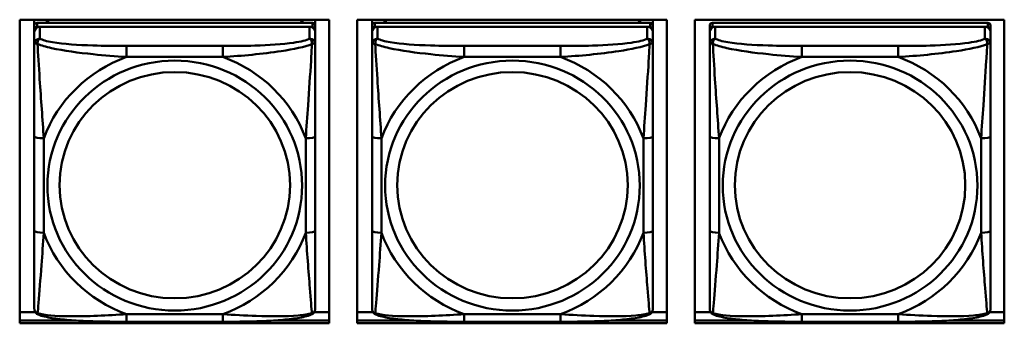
# Model space of a CAD drawing. Header units: inches. Extents: x 0.8 to 75.7, y -7.8 to 49.3.
# Tile 58 of 256: x 41.7 to 43.8, y 7.1 to 7.7. Entities that reach past the tile are written whole.
import ezdxf

# ---------------------------------------------------------------- set-up
doc = ezdxf.new("R2010")
doc.units = ezdxf.units.IN
doc.header["$MEASUREMENT"] = 0
doc.layers.add('Visible Edges(ROSSANSI)', color=7, linetype='Continuous', lineweight=50)
doc.layers.add('Visible Tangent Edges(ROSSANSI)', color=7, linetype='Continuous', lineweight=50)

msp = doc.modelspace()

# ---------------------------------------------------------------- linework, layer by layer
at = {"layer": 'Visible Edges(ROSSANSI)'}
for p, q in [((41.7414, 7.072), (41.7414, 7.7107)), ((41.7414, 7.7107), (42.392, 7.7107)), ((41.7722, 7.6983), (41.7722, 7.7107)), ((42.3569, 7.7041), (41.7781, 7.7041)), ((41.7988, 7.7041), (41.7988, 7.7107)), ((41.8026, 7.7041), (41.7992, 7.7107)), ((42.3357, 7.7107), (42.3324, 7.7041)), ((42.3362, 7.7107), (42.3362, 7.7041)), ((42.3628, 7.7107), (42.3628, 7.6983)), ((42.392, 7.7107), (42.392, 7.072)), ((42.4514, 7.072), (42.4514, 7.7107)), ((42.4514, 7.7107), (43.102, 7.7107)), ((42.4823, 7.6983), (42.4823, 7.7107)), ((43.0669, 7.7041), (42.4882, 7.7041)), ((42.5089, 7.7041), (42.5089, 7.7107)), ((42.5126, 7.7041), (42.5093, 7.7107)), ((43.0458, 7.7107), (43.0425, 7.7041)), ((43.0463, 7.7107), (43.0463, 7.7041)), ((43.0728, 7.7107), (43.0728, 7.6983)), ((43.102, 7.7107), (43.102, 7.072)), ((43.1614, 7.072), (43.1614, 7.7107)), ((43.1614, 7.7107), (43.812, 7.7107)), ((43.777, 7.7041), (43.1983, 7.7041)), ((43.812, 7.7107), (43.812, 7.072)), ((41.7722, 7.6983), (41.7722, 7.6901)), ((41.7722, 7.6843), (41.7722, 7.6901)), ((41.7722, 7.6843), (41.7722, 7.6594)), ((41.7781, 7.6959), (42.3569, 7.6959)), ((42.351, 7.6959), (41.784, 7.6959)), ((42.3628, 7.6901), (42.3628, 7.6983)), ((42.3628, 7.6901), (42.3628, 7.6843)), ((42.3628, 7.6594), (42.3628, 7.6843)), ((42.4823, 7.6983), (42.4823, 7.6901)), ((42.4823, 7.6843), (42.4823, 7.6901)), ((42.4823, 7.6843), (42.4823, 7.6594)), ((42.4882, 7.6959), (43.0669, 7.6959)), ((43.061, 7.6959), (42.4941, 7.6959)), ((43.0728, 7.6901), (43.0728, 7.6983)), ((43.0728, 7.6901), (43.0728, 7.6843)), ((43.0728, 7.6594), (43.0728, 7.6843)), ((43.1924, 7.6983), (43.1924, 7.6901)), ((43.1924, 7.6843), (43.1924, 7.6901)), ((43.1924, 7.6843), (43.1924, 7.6594)), ((43.1983, 7.6959), (43.777, 7.6959)), ((43.7711, 7.6959), (43.2042, 7.6959)), ((43.7829, 7.6901), (43.7829, 7.6983)), ((43.7829, 7.6901), (43.7829, 7.6843)), ((43.7829, 7.6594), (43.7829, 7.6843)), ((41.7722, 7.4649), (41.7722, 7.2663)), ((42.3628, 7.2663), (42.3628, 7.4649)), ((42.4823, 7.4649), (42.4823, 7.2663)), ((43.0728, 7.2663), (43.0728, 7.4649)), ((43.1924, 7.4649), (43.1924, 7.2663)), ((43.7829, 7.2663), (43.7829, 7.4649)), ((41.7414, 7.0958), (41.7741, 7.0958)), ((42.3609, 7.0958), (42.392, 7.0958)), ((42.4514, 7.0958), (42.4842, 7.0958)), ((43.071, 7.0958), (43.102, 7.0958)), ((43.1614, 7.0958), (43.1942, 7.0958)), ((43.781, 7.0958), (43.812, 7.0958)), ((41.7414, 7.0781), (41.8561, 7.0781)), ((41.8561, 7.0781), (41.7414, 7.0781)), ((42.392, 7.072), (41.7414, 7.072)), ((42.1686, 7.0753), (41.9663, 7.0753)), ((42.2788, 7.0781), (42.392, 7.0781)), ((42.392, 7.0781), (42.2788, 7.0781)), ((42.4514, 7.0781), (42.5662, 7.0781)), ((42.5662, 7.0781), (42.4514, 7.0781)), ((43.102, 7.072), (42.4514, 7.072)), ((42.8787, 7.0753), (42.6764, 7.0753)), ((42.9889, 7.0781), (43.102, 7.0781)), ((43.102, 7.0781), (42.9889, 7.0781)), ((43.1614, 7.0781), (43.2763, 7.0781)), ((43.2763, 7.0781), (43.1614, 7.0781)), ((43.812, 7.072), (43.1614, 7.072)), ((43.5888, 7.0753), (43.3865, 7.0753)), ((43.699, 7.0781), (43.812, 7.0781)), ((43.812, 7.0781), (43.699, 7.0781))]:
    msp.add_line(p, q, dxfattribs=at)
for centre, major_axis, start_param, end_param in [((41.7781, 7.6983), (-0.00591, 0), 4.712389, 6.283185), ((42.3569, 7.6983), (0.00591, 0), 0, 1.570796), ((42.4882, 7.6983), (-0.00591, 0), 4.712389, 6.283185), ((43.0669, 7.6983), (0.00591, 0), 0, 1.570796), ((43.1983, 7.6983), (-0.00591, 0), 4.712389, 6.283185), ((43.777, 7.6983), (0.00591, 0), 0, 1.570796), ((41.784, 7.6843), (-0.0118, 0), 4.712389, 6.283185), ((41.7781, 7.6901), (-0.00591, 0), 4.712389, 6.283185), ((42.351, 7.6843), (0.0118, 0), 0, 1.570796), ((42.3569, 7.6901), (0.00591, 0), 0, 1.570796), ((42.4941, 7.6843), (-0.0118, 0), 4.712389, 6.283185), ((42.4882, 7.6901), (-0.00591, 0), 4.712389, 6.283185), ((43.061, 7.6843), (0.0118, 0), 0, 1.570796), ((43.0669, 7.6901), (0.00591, 0), 0, 1.570796), ((43.2042, 7.6843), (-0.0118, 0), 4.712389, 6.283185), ((43.1983, 7.6901), (-0.00591, 0), 4.712389, 6.283185), ((43.7711, 7.6843), (0.0118, 0), 0, 1.570796), ((43.777, 7.6901), (0.00591, 0), 0, 1.570796)]:
    msp.add_ellipse(centre, major_axis=major_axis, ratio=0.981793, start_param=start_param, end_param=end_param, dxfattribs=at)
for points, knots in [([(41.7722, 7.6594), (41.7722, 7.6503), (41.7722, 7.635), (41.7722, 7.6178), (41.7722, 7.5914), (41.7722, 7.5611), (41.7722, 7.5317), (41.7722, 7.5093), (41.7722, 7.4869), (41.7722, 7.4649)], [-0.7968224, -0.7968224, -0.7968224, -0.7968224, -0.6514613, -0.6514613, -0.6514613, -0.427691, -0.427691, -0.427691, -0.2569517, -0.2569517, -0.2569517, -0.2569517]), ([(42.3628, 7.4649), (42.3628, 7.4881), (42.3628, 7.5118), (42.3628, 7.5355), (42.3628, 7.5666), (42.3628, 7.5989), (42.3628, 7.6257), (42.3628, 7.6396), (42.3628, 7.6516), (42.3628, 7.6594)], [0.2569537, 0.2569537, 0.2569537, 0.2569537, 0.4371919, 0.4371919, 0.4371919, 0.6739428, 0.6739428, 0.6739428, 0.7963818, 0.7963818, 0.7963818, 0.7963818]), ([(42.4823, 7.6594), (42.4823, 7.6503), (42.4823, 7.635), (42.4823, 7.6178), (42.4823, 7.5914), (42.4823, 7.5611), (42.4823, 7.5317), (42.4823, 7.5093), (42.4823, 7.4869), (42.4823, 7.4649)], [-0.7968224, -0.7968224, -0.7968224, -0.7968224, -0.6514613, -0.6514613, -0.6514613, -0.427691, -0.427691, -0.427691, -0.2569517, -0.2569517, -0.2569517, -0.2569517]), ([(43.0728, 7.4649), (43.0728, 7.4881), (43.0728, 7.5118), (43.0728, 7.5355), (43.0728, 7.5666), (43.0728, 7.5989), (43.0728, 7.6257), (43.0728, 7.6396), (43.0728, 7.6516), (43.0728, 7.6594)], [0.2569537, 0.2569537, 0.2569537, 0.2569537, 0.4371919, 0.4371919, 0.4371919, 0.6739428, 0.6739428, 0.6739428, 0.7963818, 0.7963818, 0.7963818, 0.7963818]), ([(43.1924, 7.6594), (43.1924, 7.6503), (43.1924, 7.635), (43.1924, 7.6178), (43.1924, 7.5914), (43.1924, 7.5611), (43.1924, 7.5317), (43.1924, 7.5093), (43.1924, 7.4869), (43.1924, 7.4649)], [-0.7968224, -0.7968224, -0.7968224, -0.7968224, -0.6514613, -0.6514613, -0.6514613, -0.427691, -0.427691, -0.427691, -0.2569517, -0.2569517, -0.2569517, -0.2569517]), ([(43.7829, 7.4649), (43.7829, 7.4881), (43.7829, 7.5118), (43.7829, 7.5355), (43.7829, 7.5666), (43.7829, 7.5989), (43.7829, 7.6257), (43.7829, 7.6396), (43.7829, 7.6516), (43.7829, 7.6594)], [0.2569537, 0.2569537, 0.2569537, 0.2569537, 0.4371919, 0.4371919, 0.4371919, 0.6739428, 0.6739428, 0.6739428, 0.7963818, 0.7963818, 0.7963818, 0.7963818]), ([(41.7722, 7.2663), (41.7722, 7.243), (41.7722, 7.2197), (41.7722, 7.1975), (41.7722, 7.1683), (41.7722, 7.14), (41.7722, 7.1212), (41.7722, 7.1114), (41.7722, 7.1046), (41.7722, 7.1027)], [0.2569537, 0.2569537, 0.2569537, 0.2569537, 0.4371919, 0.4371919, 0.4371919, 0.6739428, 0.6739428, 0.6739428, 0.7963818, 0.7963818, 0.7963818, 0.7963818]), ([(42.3628, 7.1027), (42.3628, 7.1049), (42.3628, 7.1142), (42.3628, 7.1269), (42.3628, 7.1465), (42.3628, 7.1734), (42.3628, 7.2011), (42.3628, 7.2222), (42.3628, 7.2443), (42.3628, 7.2663)], [-0.7968224, -0.7968224, -0.7968224, -0.7968224, -0.6514613, -0.6514613, -0.6514613, -0.427691, -0.427691, -0.427691, -0.2569517, -0.2569517, -0.2569517, -0.2569517]), ([(42.4823, 7.2663), (42.4823, 7.243), (42.4823, 7.2197), (42.4823, 7.1975), (42.4823, 7.1683), (42.4823, 7.14), (42.4823, 7.1212), (42.4823, 7.1114), (42.4823, 7.1046), (42.4823, 7.1027)], [0.2569537, 0.2569537, 0.2569537, 0.2569537, 0.4371919, 0.4371919, 0.4371919, 0.6739428, 0.6739428, 0.6739428, 0.7963818, 0.7963818, 0.7963818, 0.7963818]), ([(43.0728, 7.1027), (43.0728, 7.1049), (43.0728, 7.1142), (43.0728, 7.1269), (43.0728, 7.1465), (43.0728, 7.1734), (43.0728, 7.2011), (43.0728, 7.2222), (43.0728, 7.2443), (43.0728, 7.2663)], [-0.7968224, -0.7968224, -0.7968224, -0.7968224, -0.6514613, -0.6514613, -0.6514613, -0.427691, -0.427691, -0.427691, -0.2569517, -0.2569517, -0.2569517, -0.2569517]), ([(43.1924, 7.2663), (43.1924, 7.243), (43.1924, 7.2197), (43.1924, 7.1975), (43.1924, 7.1683), (43.1924, 7.14), (43.1924, 7.1212), (43.1924, 7.1114), (43.1924, 7.1046), (43.1924, 7.1027)], [0.2569537, 0.2569537, 0.2569537, 0.2569537, 0.4371919, 0.4371919, 0.4371919, 0.6739428, 0.6739428, 0.6739428, 0.7963818, 0.7963818, 0.7963818, 0.7963818]), ([(43.7829, 7.1027), (43.7829, 7.1049), (43.7829, 7.1142), (43.7829, 7.1269), (43.7829, 7.1465), (43.7829, 7.1734), (43.7829, 7.2011), (43.7829, 7.2222), (43.7829, 7.2443), (43.7829, 7.2663)], [-0.7968224, -0.7968224, -0.7968224, -0.7968224, -0.6514613, -0.6514613, -0.6514613, -0.427691, -0.427691, -0.427691, -0.2569517, -0.2569517, -0.2569517, -0.2569517]), ([(41.7803, 7.0904), (41.7792, 7.0909), (41.7781, 7.0915), (41.7761, 7.0931), (41.7753, 7.094), (41.7739, 7.096), (41.7734, 7.097), (41.7727, 7.0989), (41.7725, 7.0997), (41.7723, 7.1014), (41.7722, 7.1021), (41.7722, 7.1027)], [0.02510739, 0.02510739, 0.02510739, 0.02510739, 0.03073999, 0.03073999, 0.03637259, 0.03637259, 0.0420052, 0.0420052, 0.0476378, 0.0476378, 0.0532704, 0.0532704, 0.0532704, 0.0532704]), ([(42.3547, 7.0904), (42.3558, 7.0909), (42.3569, 7.0915), (42.3588, 7.0931), (42.3597, 7.094), (42.3611, 7.096), (42.3616, 7.097), (42.3623, 7.0989), (42.3625, 7.0997), (42.3627, 7.1014), (42.3628, 7.1021), (42.3628, 7.1027)], [0.02510739, 0.02510739, 0.02510739, 0.02510739, 0.03073999, 0.03073999, 0.03637259, 0.03637259, 0.0420052, 0.0420052, 0.0476378, 0.0476378, 0.0532704, 0.0532704, 0.0532704, 0.0532704]), ([(42.4903, 7.0904), (42.4893, 7.0909), (42.4882, 7.0915), (42.4862, 7.0931), (42.4853, 7.094), (42.484, 7.096), (42.4835, 7.097), (42.4828, 7.0989), (42.4826, 7.0997), (42.4823, 7.1014), (42.4823, 7.1021), (42.4823, 7.1027)], [0.02510739, 0.02510739, 0.02510739, 0.02510739, 0.03073999, 0.03073999, 0.03637259, 0.03637259, 0.0420052, 0.0420052, 0.0476378, 0.0476378, 0.0532704, 0.0532704, 0.0532704, 0.0532704]), ([(43.0648, 7.0904), (43.0659, 7.0909), (43.0669, 7.0915), (43.0689, 7.0931), (43.0698, 7.094), (43.0711, 7.096), (43.0716, 7.097), (43.0723, 7.0989), (43.0725, 7.0997), (43.0728, 7.1014), (43.0728, 7.1021), (43.0728, 7.1027)], [0.02510739, 0.02510739, 0.02510739, 0.02510739, 0.03073999, 0.03073999, 0.03637259, 0.03637259, 0.0420052, 0.0420052, 0.0476378, 0.0476378, 0.0532704, 0.0532704, 0.0532704, 0.0532704]), ([(43.2004, 7.0904), (43.1993, 7.0909), (43.1982, 7.0915), (43.1963, 7.0931), (43.1954, 7.094), (43.1941, 7.096), (43.1936, 7.097), (43.1929, 7.0989), (43.1926, 7.0997), (43.1924, 7.1014), (43.1924, 7.1021), (43.1924, 7.1027)], [0.02510739, 0.02510739, 0.02510739, 0.02510739, 0.03073999, 0.03073999, 0.03637259, 0.03637259, 0.0420052, 0.0420052, 0.0476378, 0.0476378, 0.0532704, 0.0532704, 0.0532704, 0.0532704]), ([(43.7749, 7.0904), (43.7759, 7.0909), (43.777, 7.0915), (43.779, 7.0931), (43.7798, 7.094), (43.7812, 7.096), (43.7817, 7.097), (43.7824, 7.0989), (43.7826, 7.0997), (43.7829, 7.1014), (43.7829, 7.1021), (43.7829, 7.1027)], [0.02510739, 0.02510739, 0.02510739, 0.02510739, 0.03073999, 0.03073999, 0.03637259, 0.03637259, 0.0420052, 0.0420052, 0.0476378, 0.0476378, 0.0532704, 0.0532704, 0.0532704, 0.0532704]), ([(41.9663, 7.0753), (41.9528, 7.0753), (41.9392, 7.0754), (41.9119, 7.0758), (41.8983, 7.0761), (41.8714, 7.0771), (41.8581, 7.0779), (41.8324, 7.08), (41.8203, 7.0813), (41.7982, 7.085), (41.7887, 7.087), (41.7803, 7.0904)], [0.2569517, 0.2569517, 0.2569517, 0.2569517, 0.3597049, 0.3597049, 0.4624581, 0.4624581, 0.5652112, 0.5652112, 0.6679644, 0.6679644, 0.7707176, 0.7707176, 0.7707176, 0.7707176]), ([(42.3547, 7.0904), (42.3463, 7.087), (42.3368, 7.0849), (42.3147, 7.0813), (42.3026, 7.08), (42.2769, 7.0779), (42.2636, 7.0771), (42.2367, 7.0761), (42.2231, 7.0758), (42.1959, 7.0754), (42.1822, 7.0753), (42.1686, 7.0753)], [-0.7703505, -0.7703505, -0.7703505, -0.7703505, -0.6676711, -0.6676711, -0.5649918, -0.5649918, -0.4623124, -0.4623124, -0.3596331, -0.3596331, -0.2569537, -0.2569537, -0.2569537, -0.2569537]), ([(42.6764, 7.0753), (42.6629, 7.0753), (42.6492, 7.0754), (42.6219, 7.0758), (42.6083, 7.0761), (42.5815, 7.0771), (42.5682, 7.0779), (42.5425, 7.08), (42.5303, 7.0813), (42.5082, 7.085), (42.4988, 7.087), (42.4903, 7.0904)], [0.2569517, 0.2569517, 0.2569517, 0.2569517, 0.3597049, 0.3597049, 0.4624581, 0.4624581, 0.5652112, 0.5652112, 0.6679644, 0.6679644, 0.7707176, 0.7707176, 0.7707176, 0.7707176]), ([(43.0648, 7.0904), (43.0564, 7.087), (43.0469, 7.0849), (43.0248, 7.0813), (43.0126, 7.08), (42.9869, 7.0779), (42.9736, 7.0771), (42.9468, 7.0761), (42.9332, 7.0758), (42.9059, 7.0754), (42.8922, 7.0753), (42.8787, 7.0753)], [-0.7703505, -0.7703505, -0.7703505, -0.7703505, -0.6676711, -0.6676711, -0.5649918, -0.5649918, -0.4623124, -0.4623124, -0.3596331, -0.3596331, -0.2569537, -0.2569537, -0.2569537, -0.2569537]), ([(43.3865, 7.0753), (43.3729, 7.0753), (43.3593, 7.0754), (43.332, 7.0758), (43.3184, 7.0761), (43.2916, 7.0771), (43.2782, 7.0779), (43.2526, 7.08), (43.2404, 7.0813), (43.2183, 7.085), (43.2088, 7.087), (43.2004, 7.0904)], [0.2569517, 0.2569517, 0.2569517, 0.2569517, 0.3597049, 0.3597049, 0.4624581, 0.4624581, 0.5652112, 0.5652112, 0.6679644, 0.6679644, 0.7707176, 0.7707176, 0.7707176, 0.7707176]), ([(43.7749, 7.0904), (43.7664, 7.087), (43.7569, 7.0849), (43.7349, 7.0813), (43.7227, 7.08), (43.697, 7.0779), (43.6837, 7.0771), (43.6569, 7.0761), (43.6433, 7.0758), (43.616, 7.0754), (43.6023, 7.0753), (43.5888, 7.0753)], [-0.7703505, -0.7703505, -0.7703505, -0.7703505, -0.6676711, -0.6676711, -0.5649918, -0.5649918, -0.4623124, -0.4623124, -0.3596331, -0.3596331, -0.2569537, -0.2569537, -0.2569537, -0.2569537])]:
    msp.add_open_spline(points, degree=3, knots=knots, dxfattribs=at)
at = {"layer": 'Visible Tangent Edges(ROSSANSI)'}
for p, q in [((41.7781, 7.6959), (41.7781, 7.7041)), ((42.3569, 7.7041), (42.3569, 7.6959)), ((42.4882, 7.6959), (42.4882, 7.7041)), ((43.0669, 7.7041), (43.0669, 7.6959)), ((43.1983, 7.6959), (43.1983, 7.7041)), ((43.777, 7.7041), (43.777, 7.6959)), ((41.784, 7.6709), (41.784, 7.6959)), ((42.351, 7.6959), (42.351, 7.6709)), ((42.4941, 7.6709), (42.4941, 7.6959)), ((43.061, 7.6959), (43.061, 7.6709)), ((43.2042, 7.6709), (43.2042, 7.6959)), ((43.7711, 7.6959), (43.7711, 7.6709)), ((41.9663, 7.6555), (41.9663, 7.6324)), ((42.1686, 7.6555), (41.9663, 7.6555)), ((42.1686, 7.6555), (42.1686, 7.6324)), ((42.6764, 7.6555), (42.6764, 7.6324)), ((42.8787, 7.6555), (42.6764, 7.6555)), ((42.8787, 7.6555), (42.8787, 7.6324)), ((43.3865, 7.6555), (43.3865, 7.6324)), ((43.5888, 7.6555), (43.3865, 7.6555)), ((43.5888, 7.6555), (43.5888, 7.6324)), ((41.9663, 7.6324), (42.1686, 7.6324)), ((42.6764, 7.6324), (42.8787, 7.6324)), ((43.3865, 7.6324), (43.5888, 7.6324)), ((41.7919, 7.2625), (41.7919, 7.4612)), ((42.3431, 7.4612), (42.3431, 7.2625)), ((42.502, 7.2625), (42.502, 7.4612)), ((43.0532, 7.4612), (43.0532, 7.2625)), ((43.212, 7.2625), (43.212, 7.4612)), ((43.7632, 7.4612), (43.7632, 7.2625)), ((42.1686, 7.0913), (41.9663, 7.0913)), ((41.9663, 7.0753), (41.9663, 7.0913)), ((42.1686, 7.0753), (42.1686, 7.0913)), ((42.8787, 7.0913), (42.6764, 7.0913)), ((42.6764, 7.0753), (42.6764, 7.0913)), ((42.8787, 7.0753), (42.8787, 7.0913)), ((43.5888, 7.0913), (43.3865, 7.0913)), ((43.3865, 7.0753), (43.3865, 7.0913)), ((43.5888, 7.0753), (43.5888, 7.0913))]:
    msp.add_line(p, q, dxfattribs=at)
for centre, major_axis, ratio, start_param, end_param in [((41.784, 7.6594), (-0.0118, 0), 0.981793, 4.712389, 6.283185), ((42.351, 7.6594), (0.0118, 0), 0.981793, 0, 1.570796), ((42.4941, 7.6594), (-0.0118, 0), 0.981793, 4.712389, 6.283185), ((43.061, 7.6594), (0.0118, 0), 0.981793, 0, 1.570796), ((43.2042, 7.6594), (-0.0118, 0), 0.981793, 4.712389, 6.283185), ((43.7711, 7.6594), (0.0118, 0), 0.981793, 0, 1.570796), ((42.0675, 7.3618), (-0.2936, 0), 0.981793, 5.064156, 5.931419), ((42.0675, 7.3618), (0.2936, 0), 0.981793, 0.351767, 1.21903), ((42.7776, 7.3618), (-0.2936, 0), 0.981793, 5.064156, 5.931419), ((42.7776, 7.3618), (0.2936, 0), 0.981793, 0.351767, 1.21903), ((43.4876, 7.3618), (-0.2936, 0), 0.981793, 5.064156, 5.931419), ((43.4876, 7.3618), (0.2936, 0), 0.981793, 0.351767, 1.21903), ((41.7919, 7.4649), (-0.0197, 0), 0.189952, 0, 1.570796), ((42.3431, 7.4649), (0.0197, 0), 0.189952, 4.712389, 6.283185), ((42.502, 7.4649), (-0.0197, 0), 0.189952, 0, 1.570796), ((43.0532, 7.4649), (0.0197, 0), 0.189952, 4.712389, 6.283185), ((43.212, 7.4649), (-0.0197, 0), 0.189952, 0, 1.570796), ((43.7632, 7.4649), (0.0197, 0), 0.189952, 4.712389, 6.283185), ((41.7919, 7.2663), (-0.0197, 0), 0.189952, 0, 1.570796), ((42.0675, 7.3618), (-0.2936, 0), 0.981793, 0.351767, 1.21903), ((42.0675, 7.3618), (0.2936, 0), 0.981793, 5.064156, 5.931419), ((42.3431, 7.2663), (0.0197, 0), 0.189952, 4.712389, 6.283185), ((42.502, 7.2663), (-0.0197, 0), 0.189952, 0, 1.570796), ((42.7776, 7.3618), (-0.2936, 0), 0.981793, 0.351767, 1.21903), ((42.7776, 7.3618), (0.2936, 0), 0.981793, 5.064156, 5.931419), ((43.0532, 7.2663), (0.0197, 0), 0.189952, 4.712389, 6.283185), ((43.212, 7.2663), (-0.0197, 0), 0.189952, 0, 1.570796), ((43.4876, 7.3618), (-0.2936, 0), 0.981793, 0.351767, 1.21903), ((43.4876, 7.3618), (0.2936, 0), 0.981793, 5.064156, 5.931419), ((43.7632, 7.2663), (0.0197, 0), 0.189952, 4.712389, 6.283185)]:
    msp.add_ellipse(centre, major_axis=major_axis, ratio=ratio, start_param=start_param, end_param=end_param, dxfattribs=at)
for centre, major_axis in [((42.0675, 7.3618), (-0.2678, 0)), ((42.7776, 7.3618), (-0.2678, 0)), ((43.4876, 7.3618), (-0.2678, 0)), ((42.0675, 7.3626), (-0.2424, 0)), ((42.7776, 7.3626), (-0.2424, 0)), ((43.4876, 7.3626), (-0.2424, 0))]:
    msp.add_ellipse(centre, major_axis=major_axis, ratio=0.981793, dxfattribs=at)
for points, knots in [([(41.7791, 7.6594), (41.7791, 7.6605), (41.7791, 7.6616), (41.7793, 7.6636), (41.7795, 7.6646), (41.78, 7.666), (41.7802, 7.6665), (41.7805, 7.6672), (41.7806, 7.6674), (41.7809, 7.668), (41.7811, 7.6683), (41.7817, 7.6691), (41.7821, 7.6696), (41.783, 7.6703), (41.7835, 7.6707), (41.784, 7.6709)], [-0.00023197, -0.00023197, -0.00023197, -0.00023197, 0.00913095, 0.00913095, 0.01983142, 0.01983142, 0.02651922, 0.02651922, 0.02986312, 0.02986312, 0.03521335, 0.03521335, 0.04377373, 0.04377373, 0.0532704, 0.0532704, 0.0532704, 0.0532704]), ([(41.9663, 7.6555), (41.9427, 7.6555), (41.9187, 7.6557), (41.8953, 7.6564), (41.8646, 7.6574), (41.8338, 7.6594), (41.8105, 7.6634), (41.7985, 7.6654), (41.7889, 7.668), (41.784, 7.6709)], [0.2569537, 0.2569537, 0.2569537, 0.2569537, 0.4371919, 0.4371919, 0.4371919, 0.6739428, 0.6739428, 0.6739428, 0.7963818, 0.7963818, 0.7963818, 0.7963818]), ([(42.351, 7.6709), (42.3452, 7.6675), (42.3327, 7.6645), (42.3175, 7.6623), (42.2941, 7.6588), (42.265, 7.6571), (42.2359, 7.6563), (42.2137, 7.6556), (42.191, 7.6555), (42.1686, 7.6555)], [-0.7968224, -0.7968224, -0.7968224, -0.7968224, -0.6514613, -0.6514613, -0.6514613, -0.427691, -0.427691, -0.427691, -0.2569517, -0.2569517, -0.2569517, -0.2569517]), ([(42.351, 7.6709), (42.3515, 7.6707), (42.352, 7.6703), (42.3529, 7.6696), (42.3533, 7.6691), (42.3538, 7.6683), (42.3541, 7.668), (42.3544, 7.6674), (42.3545, 7.6672), (42.3548, 7.6665), (42.355, 7.666), (42.3554, 7.6646), (42.3557, 7.6636), (42.3559, 7.6616), (42.3559, 7.6605), (42.3559, 7.6594)], [-0.0532704, -0.0532704, -0.0532704, -0.0532704, -0.04377373, -0.04377373, -0.03521335, -0.03521335, -0.02986312, -0.02986312, -0.02651922, -0.02651922, -0.01983142, -0.01983142, -0.00913095, -0.00913095, 0.00023197, 0.00023197, 0.00023197, 0.00023197]), ([(42.4891, 7.6594), (42.4891, 7.6605), (42.4892, 7.6616), (42.4894, 7.6636), (42.4896, 7.6646), (42.49, 7.666), (42.4902, 7.6665), (42.4906, 7.6672), (42.4907, 7.6674), (42.491, 7.668), (42.4912, 7.6683), (42.4918, 7.6691), (42.4922, 7.6696), (42.4931, 7.6703), (42.4936, 7.6707), (42.4941, 7.6709)], [-0.00023197, -0.00023197, -0.00023197, -0.00023197, 0.00913095, 0.00913095, 0.01983142, 0.01983142, 0.02651922, 0.02651922, 0.02986312, 0.02986312, 0.03521335, 0.03521335, 0.04377373, 0.04377373, 0.0532704, 0.0532704, 0.0532704, 0.0532704]), ([(42.6764, 7.6555), (42.6528, 7.6555), (42.6288, 7.6557), (42.6054, 7.6564), (42.5747, 7.6574), (42.5438, 7.6594), (42.5206, 7.6634), (42.5086, 7.6654), (42.499, 7.668), (42.4941, 7.6709)], [0.2569537, 0.2569537, 0.2569537, 0.2569537, 0.4371919, 0.4371919, 0.4371919, 0.6739428, 0.6739428, 0.6739428, 0.7963818, 0.7963818, 0.7963818, 0.7963818]), ([(43.061, 7.6709), (43.0553, 7.6675), (43.0428, 7.6645), (43.0276, 7.6623), (43.0042, 7.6588), (42.975, 7.6571), (42.946, 7.6563), (42.9238, 7.6556), (42.9011, 7.6555), (42.8787, 7.6555)], [-0.7968224, -0.7968224, -0.7968224, -0.7968224, -0.6514613, -0.6514613, -0.6514613, -0.427691, -0.427691, -0.427691, -0.2569517, -0.2569517, -0.2569517, -0.2569517]), ([(43.061, 7.6709), (43.0616, 7.6707), (43.0621, 7.6703), (43.0629, 7.6696), (43.0633, 7.6691), (43.0639, 7.6683), (43.0641, 7.668), (43.0644, 7.6674), (43.0646, 7.6672), (43.0649, 7.6665), (43.0651, 7.666), (43.0655, 7.6646), (43.0657, 7.6636), (43.066, 7.6616), (43.066, 7.6605), (43.066, 7.6594)], [-0.0532704, -0.0532704, -0.0532704, -0.0532704, -0.04377373, -0.04377373, -0.03521335, -0.03521335, -0.02986312, -0.02986312, -0.02651922, -0.02651922, -0.01983142, -0.01983142, -0.00913095, -0.00913095, 0.00023197, 0.00023197, 0.00023197, 0.00023197]), ([(43.1992, 7.6594), (43.1992, 7.6605), (43.1992, 7.6616), (43.1995, 7.6636), (43.1997, 7.6646), (43.2001, 7.666), (43.2003, 7.6665), (43.2006, 7.6672), (43.2008, 7.6674), (43.2011, 7.668), (43.2013, 7.6683), (43.2019, 7.6691), (43.2022, 7.6696), (43.2031, 7.6703), (43.2036, 7.6707), (43.2042, 7.6709)], [-0.00023197, -0.00023197, -0.00023197, -0.00023197, 0.00913095, 0.00913095, 0.01983142, 0.01983142, 0.02651922, 0.02651922, 0.02986312, 0.02986312, 0.03521335, 0.03521335, 0.04377373, 0.04377373, 0.0532704, 0.0532704, 0.0532704, 0.0532704]), ([(43.3865, 7.6555), (43.3628, 7.6555), (43.3388, 7.6557), (43.3155, 7.6564), (43.2848, 7.6574), (43.2539, 7.6594), (43.2307, 7.6634), (43.2186, 7.6654), (43.209, 7.668), (43.2042, 7.6709)], [0.2569537, 0.2569537, 0.2569537, 0.2569537, 0.4371919, 0.4371919, 0.4371919, 0.6739428, 0.6739428, 0.6739428, 0.7963818, 0.7963818, 0.7963818, 0.7963818]), ([(43.7711, 7.6709), (43.7654, 7.6675), (43.7529, 7.6645), (43.7377, 7.6623), (43.7142, 7.6588), (43.6851, 7.6571), (43.656, 7.6563), (43.6338, 7.6556), (43.6112, 7.6555), (43.5888, 7.6555)], [-0.7968224, -0.7968224, -0.7968224, -0.7968224, -0.6514613, -0.6514613, -0.6514613, -0.427691, -0.427691, -0.427691, -0.2569517, -0.2569517, -0.2569517, -0.2569517]), ([(43.7711, 7.6709), (43.7716, 7.6707), (43.7721, 7.6703), (43.773, 7.6696), (43.7734, 7.6691), (43.774, 7.6683), (43.7742, 7.668), (43.7745, 7.6674), (43.7746, 7.6672), (43.7749, 7.6665), (43.7751, 7.666), (43.7756, 7.6646), (43.7758, 7.6636), (43.776, 7.6616), (43.7761, 7.6605), (43.776, 7.6594)], [-0.0532704, -0.0532704, -0.0532704, -0.0532704, -0.04377373, -0.04377373, -0.03521335, -0.03521335, -0.02986312, -0.02986312, -0.02651922, -0.02651922, -0.01983142, -0.01983142, -0.00913095, -0.00913095, 0.00023197, 0.00023197, 0.00023197, 0.00023197]), ([(41.7722, 7.6594), (41.7722, 7.6596), (41.7723, 7.6598), (41.7725, 7.6602), (41.7727, 7.6603), (41.7731, 7.6605), (41.7733, 7.6605), (41.7736, 7.6605), (41.7737, 7.6606), (41.7741, 7.6606), (41.7744, 7.6606), (41.7754, 7.6605), (41.776, 7.6603), (41.7775, 7.66), (41.7782, 7.6597), (41.7791, 7.6594)], [-0.0532704, -0.0532704, -0.0532704, -0.0532704, -0.04377373, -0.04377373, -0.03521335, -0.03521335, -0.02986312, -0.02986312, -0.02651922, -0.02651922, -0.01983142, -0.01983142, -0.00913095, -0.00913095, 0.00023197, 0.00023197, 0.00023197, 0.00023197]), ([(41.7791, 7.6594), (41.7867, 7.6565), (41.7967, 7.6536), (41.8338, 7.6454), (41.8655, 7.6412), (41.9197, 7.6356), (41.943, 7.6337), (41.9663, 7.6324)], [-0.7478145, -0.7478145, -0.7478145, -0.7478145, -0.6493253, -0.6493253, -0.427691, -0.427691, -0.2569537, -0.2569537, -0.2569537, -0.2569537]), ([(41.7919, 7.4612), (41.7895, 7.5009), (41.7862, 7.543), (41.7816, 7.613), (41.78, 7.6405), (41.7791, 7.6594)], [0.2569517, 0.2569517, 0.2569517, 0.2569517, 0.5559983, 0.5559983, 0.7482818, 0.7482818, 0.7482818, 0.7482818]), ([(42.1686, 7.6324), (42.2091, 7.6347), (42.2515, 7.6385), (42.3171, 7.6486), (42.3416, 7.6537), (42.3559, 7.6594)], [0.2569517, 0.2569517, 0.2569517, 0.2569517, 0.5559983, 0.5559983, 0.7482818, 0.7482818, 0.7482818, 0.7482818]), ([(42.3559, 7.6594), (42.3554, 7.6495), (42.3548, 7.6374), (42.3523, 7.5953), (42.35, 7.5621), (42.3461, 7.5071), (42.3445, 7.484), (42.3431, 7.4612)], [-0.7478145, -0.7478145, -0.7478145, -0.7478145, -0.6493253, -0.6493253, -0.427691, -0.427691, -0.2569537, -0.2569537, -0.2569537, -0.2569537]), ([(42.3559, 7.6594), (42.3568, 7.6597), (42.3575, 7.66), (42.359, 7.6603), (42.3596, 7.6605), (42.3605, 7.6606), (42.3609, 7.6606), (42.3613, 7.6606), (42.3614, 7.6605), (42.3617, 7.6605), (42.3619, 7.6605), (42.3623, 7.6603), (42.3624, 7.6602), (42.3627, 7.6598), (42.3628, 7.6596), (42.3628, 7.6594)], [-0.00023197, -0.00023197, -0.00023197, -0.00023197, 0.00913095, 0.00913095, 0.01983142, 0.01983142, 0.02651922, 0.02651922, 0.02986312, 0.02986312, 0.03521335, 0.03521335, 0.04377373, 0.04377373, 0.0532704, 0.0532704, 0.0532704, 0.0532704]), ([(42.4823, 7.6594), (42.4823, 7.6596), (42.4824, 7.6598), (42.4826, 7.6602), (42.4828, 7.6603), (42.4832, 7.6605), (42.4833, 7.6605), (42.4837, 7.6605), (42.4838, 7.6606), (42.4842, 7.6606), (42.4845, 7.6606), (42.4854, 7.6605), (42.4861, 7.6603), (42.4875, 7.66), (42.4883, 7.6597), (42.4891, 7.6594)], [-0.0532704, -0.0532704, -0.0532704, -0.0532704, -0.04377373, -0.04377373, -0.03521335, -0.03521335, -0.02986312, -0.02986312, -0.02651922, -0.02651922, -0.01983142, -0.01983142, -0.00913095, -0.00913095, 0.00023197, 0.00023197, 0.00023197, 0.00023197]), ([(42.4891, 7.6594), (42.4968, 7.6565), (42.5068, 7.6536), (42.5438, 7.6454), (42.5756, 7.6412), (42.6298, 7.6356), (42.653, 7.6337), (42.6764, 7.6324)], [-0.7478145, -0.7478145, -0.7478145, -0.7478145, -0.6493253, -0.6493253, -0.427691, -0.427691, -0.2569537, -0.2569537, -0.2569537, -0.2569537]), ([(42.502, 7.4612), (42.4996, 7.5009), (42.4963, 7.543), (42.4917, 7.613), (42.4901, 7.6405), (42.4891, 7.6594)], [0.2569517, 0.2569517, 0.2569517, 0.2569517, 0.5559983, 0.5559983, 0.7482818, 0.7482818, 0.7482818, 0.7482818]), ([(42.8787, 7.6324), (42.9192, 7.6347), (42.9616, 7.6385), (43.0272, 7.6486), (43.0516, 7.6537), (43.066, 7.6594)], [0.2569517, 0.2569517, 0.2569517, 0.2569517, 0.5559983, 0.5559983, 0.7482818, 0.7482818, 0.7482818, 0.7482818]), ([(43.066, 7.6594), (43.0655, 7.6495), (43.0648, 7.6374), (43.0624, 7.5953), (43.0601, 7.5621), (43.0562, 7.5071), (43.0546, 7.484), (43.0532, 7.4612)], [-0.7478145, -0.7478145, -0.7478145, -0.7478145, -0.6493253, -0.6493253, -0.427691, -0.427691, -0.2569537, -0.2569537, -0.2569537, -0.2569537]), ([(43.066, 7.6594), (43.0668, 7.6597), (43.0676, 7.66), (43.069, 7.6603), (43.0697, 7.6605), (43.0706, 7.6606), (43.0709, 7.6606), (43.0713, 7.6606), (43.0715, 7.6605), (43.0718, 7.6605), (43.072, 7.6605), (43.0723, 7.6603), (43.0725, 7.6602), (43.0728, 7.6598), (43.0728, 7.6596), (43.0728, 7.6594)], [-0.00023197, -0.00023197, -0.00023197, -0.00023197, 0.00913095, 0.00913095, 0.01983142, 0.01983142, 0.02651922, 0.02651922, 0.02986312, 0.02986312, 0.03521335, 0.03521335, 0.04377373, 0.04377373, 0.0532704, 0.0532704, 0.0532704, 0.0532704]), ([(43.1924, 7.6594), (43.1924, 7.6596), (43.1924, 7.6598), (43.1927, 7.6602), (43.1929, 7.6603), (43.1932, 7.6605), (43.1934, 7.6605), (43.1937, 7.6605), (43.1938, 7.6606), (43.1943, 7.6606), (43.1946, 7.6606), (43.1955, 7.6605), (43.1962, 7.6603), (43.1976, 7.66), (43.1984, 7.6597), (43.1992, 7.6594)], [-0.0532704, -0.0532704, -0.0532704, -0.0532704, -0.04377373, -0.04377373, -0.03521335, -0.03521335, -0.02986312, -0.02986312, -0.02651922, -0.02651922, -0.01983142, -0.01983142, -0.00913095, -0.00913095, 0.00023197, 0.00023197, 0.00023197, 0.00023197]), ([(43.1992, 7.6594), (43.2069, 7.6565), (43.2169, 7.6536), (43.2539, 7.6454), (43.2856, 7.6412), (43.3399, 7.6356), (43.3631, 7.6337), (43.3865, 7.6324)], [-0.7478145, -0.7478145, -0.7478145, -0.7478145, -0.6493253, -0.6493253, -0.427691, -0.427691, -0.2569537, -0.2569537, -0.2569537, -0.2569537]), ([(43.212, 7.4612), (43.2096, 7.5009), (43.2063, 7.543), (43.2017, 7.613), (43.2001, 7.6405), (43.1992, 7.6594)], [0.2569517, 0.2569517, 0.2569517, 0.2569517, 0.5559983, 0.5559983, 0.7482818, 0.7482818, 0.7482818, 0.7482818]), ([(43.5888, 7.6324), (43.6293, 7.6347), (43.6716, 7.6385), (43.7373, 7.6486), (43.7617, 7.6537), (43.776, 7.6594)], [0.2569517, 0.2569517, 0.2569517, 0.2569517, 0.5559983, 0.5559983, 0.7482818, 0.7482818, 0.7482818, 0.7482818]), ([(43.776, 7.6594), (43.7756, 7.6495), (43.7749, 7.6374), (43.7724, 7.5953), (43.7702, 7.5621), (43.7663, 7.5071), (43.7646, 7.484), (43.7632, 7.4612)], [-0.7478145, -0.7478145, -0.7478145, -0.7478145, -0.6493253, -0.6493253, -0.427691, -0.427691, -0.2569537, -0.2569537, -0.2569537, -0.2569537]), ([(43.776, 7.6594), (43.7769, 7.6597), (43.7776, 7.66), (43.7791, 7.6603), (43.7798, 7.6605), (43.7807, 7.6606), (43.781, 7.6606), (43.7814, 7.6606), (43.7815, 7.6605), (43.7819, 7.6605), (43.782, 7.6605), (43.7824, 7.6603), (43.7826, 7.6602), (43.7828, 7.6598), (43.7829, 7.6596), (43.7829, 7.6594)], [-0.00023197, -0.00023197, -0.00023197, -0.00023197, 0.00913095, 0.00913095, 0.01983142, 0.01983142, 0.02651922, 0.02651922, 0.02986312, 0.02986312, 0.03521335, 0.03521335, 0.04377373, 0.04377373, 0.0532704, 0.0532704, 0.0532704, 0.0532704]), ([(41.7791, 7.0931), (41.7796, 7.0982), (41.7802, 7.1057), (41.7827, 7.1364), (41.785, 7.1655), (41.7889, 7.217), (41.7905, 7.2395), (41.7919, 7.2625)], [-0.7478145, -0.7478145, -0.7478145, -0.7478145, -0.6493253, -0.6493253, -0.427691, -0.427691, -0.2569537, -0.2569537, -0.2569537, -0.2569537]), ([(42.3431, 7.2625), (42.3455, 7.2228), (42.3488, 7.1817), (42.3534, 7.1228), (42.355, 7.1023), (42.3559, 7.0931)], [0.2569517, 0.2569517, 0.2569517, 0.2569517, 0.5559983, 0.5559983, 0.7482818, 0.7482818, 0.7482818, 0.7482818]), ([(42.4891, 7.0931), (42.4896, 7.0982), (42.4903, 7.1057), (42.4928, 7.1364), (42.495, 7.1655), (42.4989, 7.217), (42.5006, 7.2395), (42.502, 7.2625)], [-0.7478145, -0.7478145, -0.7478145, -0.7478145, -0.6493253, -0.6493253, -0.427691, -0.427691, -0.2569537, -0.2569537, -0.2569537, -0.2569537]), ([(43.0532, 7.2625), (43.0555, 7.2228), (43.0588, 7.1817), (43.0635, 7.1228), (43.0651, 7.1023), (43.066, 7.0931)], [0.2569517, 0.2569517, 0.2569517, 0.2569517, 0.5559983, 0.5559983, 0.7482818, 0.7482818, 0.7482818, 0.7482818]), ([(43.1992, 7.0931), (43.1997, 7.0982), (43.2003, 7.1057), (43.2028, 7.1364), (43.2051, 7.1655), (43.209, 7.217), (43.2106, 7.2395), (43.212, 7.2625)], [-0.7478145, -0.7478145, -0.7478145, -0.7478145, -0.6493253, -0.6493253, -0.427691, -0.427691, -0.2569537, -0.2569537, -0.2569537, -0.2569537]), ([(43.7632, 7.2625), (43.7656, 7.2228), (43.7689, 7.1817), (43.7735, 7.1228), (43.7751, 7.1023), (43.776, 7.0931)], [0.2569517, 0.2569517, 0.2569517, 0.2569517, 0.5559983, 0.5559983, 0.7482818, 0.7482818, 0.7482818, 0.7482818]), ([(41.7791, 7.0931), (41.7782, 7.0934), (41.7775, 7.0937), (41.776, 7.0945), (41.7754, 7.095), (41.7744, 7.096), (41.7741, 7.0964), (41.7737, 7.097), (41.7736, 7.0972), (41.7733, 7.0978), (41.7731, 7.0982), (41.7727, 7.0992), (41.7725, 7.0998), (41.7723, 7.1012), (41.7722, 7.102), (41.7722, 7.1027)], [-0.00023197, -0.00023197, -0.00023197, -0.00023197, 0.00913095, 0.00913095, 0.01983142, 0.01983142, 0.02651922, 0.02651922, 0.02986312, 0.02986312, 0.03521335, 0.03521335, 0.04377373, 0.04377373, 0.0532704, 0.0532704, 0.0532704, 0.0532704]), ([(42.3628, 7.1027), (42.3628, 7.102), (42.3627, 7.1012), (42.3624, 7.0998), (42.3623, 7.0992), (42.3619, 7.0982), (42.3617, 7.0978), (42.3614, 7.0972), (42.3613, 7.097), (42.3609, 7.0964), (42.3605, 7.096), (42.3596, 7.095), (42.359, 7.0945), (42.3575, 7.0937), (42.3568, 7.0934), (42.3559, 7.0931)], [-0.0532704, -0.0532704, -0.0532704, -0.0532704, -0.04377373, -0.04377373, -0.03521335, -0.03521335, -0.02986312, -0.02986312, -0.02651922, -0.02651922, -0.01983142, -0.01983142, -0.00913095, -0.00913095, 0.00023197, 0.00023197, 0.00023197, 0.00023197]), ([(42.4891, 7.0931), (42.4883, 7.0934), (42.4875, 7.0937), (42.4861, 7.0945), (42.4854, 7.095), (42.4845, 7.096), (42.4842, 7.0964), (42.4838, 7.097), (42.4837, 7.0972), (42.4833, 7.0978), (42.4832, 7.0982), (42.4828, 7.0992), (42.4826, 7.0998), (42.4824, 7.1012), (42.4823, 7.102), (42.4823, 7.1027)], [-0.00023197, -0.00023197, -0.00023197, -0.00023197, 0.00913095, 0.00913095, 0.01983142, 0.01983142, 0.02651922, 0.02651922, 0.02986312, 0.02986312, 0.03521335, 0.03521335, 0.04377373, 0.04377373, 0.0532704, 0.0532704, 0.0532704, 0.0532704]), ([(43.0728, 7.1027), (43.0728, 7.102), (43.0728, 7.1012), (43.0725, 7.0998), (43.0723, 7.0992), (43.072, 7.0982), (43.0718, 7.0978), (43.0715, 7.0972), (43.0713, 7.097), (43.0709, 7.0964), (43.0706, 7.096), (43.0697, 7.095), (43.069, 7.0945), (43.0676, 7.0937), (43.0668, 7.0934), (43.066, 7.0931)], [-0.0532704, -0.0532704, -0.0532704, -0.0532704, -0.04377373, -0.04377373, -0.03521335, -0.03521335, -0.02986312, -0.02986312, -0.02651922, -0.02651922, -0.01983142, -0.01983142, -0.00913095, -0.00913095, 0.00023197, 0.00023197, 0.00023197, 0.00023197]), ([(43.1992, 7.0931), (43.1984, 7.0934), (43.1976, 7.0937), (43.1962, 7.0945), (43.1955, 7.095), (43.1946, 7.096), (43.1943, 7.0964), (43.1938, 7.097), (43.1937, 7.0972), (43.1934, 7.0978), (43.1932, 7.0982), (43.1929, 7.0992), (43.1927, 7.0998), (43.1924, 7.1012), (43.1924, 7.102), (43.1924, 7.1027)], [-0.00023197, -0.00023197, -0.00023197, -0.00023197, 0.00913095, 0.00913095, 0.01983142, 0.01983142, 0.02651922, 0.02651922, 0.02986312, 0.02986312, 0.03521335, 0.03521335, 0.04377373, 0.04377373, 0.0532704, 0.0532704, 0.0532704, 0.0532704]), ([(43.7829, 7.1027), (43.7829, 7.102), (43.7828, 7.1012), (43.7826, 7.0998), (43.7824, 7.0992), (43.782, 7.0982), (43.7819, 7.0978), (43.7815, 7.0972), (43.7814, 7.097), (43.781, 7.0964), (43.7807, 7.096), (43.7798, 7.095), (43.7791, 7.0945), (43.7776, 7.0937), (43.7769, 7.0934), (43.776, 7.0931)], [-0.0532704, -0.0532704, -0.0532704, -0.0532704, -0.04377373, -0.04377373, -0.03521335, -0.03521335, -0.02986312, -0.02986312, -0.02651922, -0.02651922, -0.01983142, -0.01983142, -0.00913095, -0.00913095, 0.00023197, 0.00023197, 0.00023197, 0.00023197]), ([(41.7803, 7.0904), (41.7801, 7.0905), (41.7799, 7.0906), (41.7795, 7.0909), (41.7793, 7.0913), (41.7791, 7.0921), (41.7791, 7.0925), (41.7791, 7.0931)], [-0.02510739, -0.02510739, -0.02510739, -0.02510739, -0.01983142, -0.01983142, -0.00913095, -0.00913095, 0.00023197, 0.00023197, 0.00023197, 0.00023197]), ([(41.9663, 7.0913), (41.9259, 7.0889), (41.8835, 7.0862), (41.8178, 7.0872), (41.7934, 7.0891), (41.7791, 7.0931)], [0.2569517, 0.2569517, 0.2569517, 0.2569517, 0.5559983, 0.5559983, 0.7482818, 0.7482818, 0.7482818, 0.7482818]), ([(42.3559, 7.0931), (42.3483, 7.0911), (42.3383, 7.0895), (42.3012, 7.0862), (42.2695, 7.0864), (42.2152, 7.0885), (42.192, 7.0898), (42.1686, 7.0913)], [-0.7478145, -0.7478145, -0.7478145, -0.7478145, -0.6493253, -0.6493253, -0.427691, -0.427691, -0.2569537, -0.2569537, -0.2569537, -0.2569537]), ([(42.3559, 7.0931), (42.3559, 7.0925), (42.3559, 7.0921), (42.3557, 7.0913), (42.3554, 7.0909), (42.355, 7.0906), (42.3549, 7.0905), (42.3547, 7.0904)], [-0.00023197, -0.00023197, -0.00023197, -0.00023197, 0.00913095, 0.00913095, 0.01983142, 0.01983142, 0.02510739, 0.02510739, 0.02510739, 0.02510739]), ([(42.4903, 7.0904), (42.4902, 7.0905), (42.49, 7.0906), (42.4896, 7.0909), (42.4894, 7.0913), (42.4892, 7.0921), (42.4891, 7.0925), (42.4891, 7.0931)], [-0.02510739, -0.02510739, -0.02510739, -0.02510739, -0.01983142, -0.01983142, -0.00913095, -0.00913095, 0.00023197, 0.00023197, 0.00023197, 0.00023197]), ([(42.6764, 7.0913), (42.6359, 7.0889), (42.5936, 7.0862), (42.5279, 7.0872), (42.5035, 7.0891), (42.4891, 7.0931)], [0.2569517, 0.2569517, 0.2569517, 0.2569517, 0.5559983, 0.5559983, 0.7482818, 0.7482818, 0.7482818, 0.7482818]), ([(43.066, 7.0931), (43.0583, 7.0911), (43.0483, 7.0895), (43.0113, 7.0862), (42.9796, 7.0864), (42.9253, 7.0885), (42.9021, 7.0898), (42.8787, 7.0913)], [-0.7478145, -0.7478145, -0.7478145, -0.7478145, -0.6493253, -0.6493253, -0.427691, -0.427691, -0.2569537, -0.2569537, -0.2569537, -0.2569537]), ([(43.066, 7.0931), (43.066, 7.0925), (43.066, 7.0921), (43.0657, 7.0913), (43.0655, 7.0909), (43.0651, 7.0906), (43.065, 7.0905), (43.0648, 7.0904)], [-0.00023197, -0.00023197, -0.00023197, -0.00023197, 0.00913095, 0.00913095, 0.01983142, 0.01983142, 0.02510739, 0.02510739, 0.02510739, 0.02510739]), ([(43.2004, 7.0904), (43.2002, 7.0905), (43.2001, 7.0906), (43.1997, 7.0909), (43.1995, 7.0913), (43.1992, 7.0921), (43.1992, 7.0925), (43.1992, 7.0931)], [-0.02510739, -0.02510739, -0.02510739, -0.02510739, -0.01983142, -0.01983142, -0.00913095, -0.00913095, 0.00023197, 0.00023197, 0.00023197, 0.00023197]), ([(43.3865, 7.0913), (43.346, 7.0889), (43.3036, 7.0862), (43.238, 7.0872), (43.2136, 7.0891), (43.1992, 7.0931)], [0.2569517, 0.2569517, 0.2569517, 0.2569517, 0.5559983, 0.5559983, 0.7482818, 0.7482818, 0.7482818, 0.7482818]), ([(43.776, 7.0931), (43.7684, 7.0911), (43.7584, 7.0895), (43.7213, 7.0862), (43.6896, 7.0864), (43.6354, 7.0885), (43.6121, 7.0898), (43.5888, 7.0913)], [-0.7478145, -0.7478145, -0.7478145, -0.7478145, -0.6493253, -0.6493253, -0.427691, -0.427691, -0.2569537, -0.2569537, -0.2569537, -0.2569537]), ([(43.776, 7.0931), (43.7761, 7.0925), (43.776, 7.0921), (43.7758, 7.0913), (43.7756, 7.0909), (43.7752, 7.0906), (43.775, 7.0905), (43.7749, 7.0904)], [-0.00023197, -0.00023197, -0.00023197, -0.00023197, 0.00913095, 0.00913095, 0.01983142, 0.01983142, 0.02510739, 0.02510739, 0.02510739, 0.02510739])]:
    msp.add_open_spline(points, degree=3, knots=knots, dxfattribs=at)

doc.saveas('drawing.dxf')
